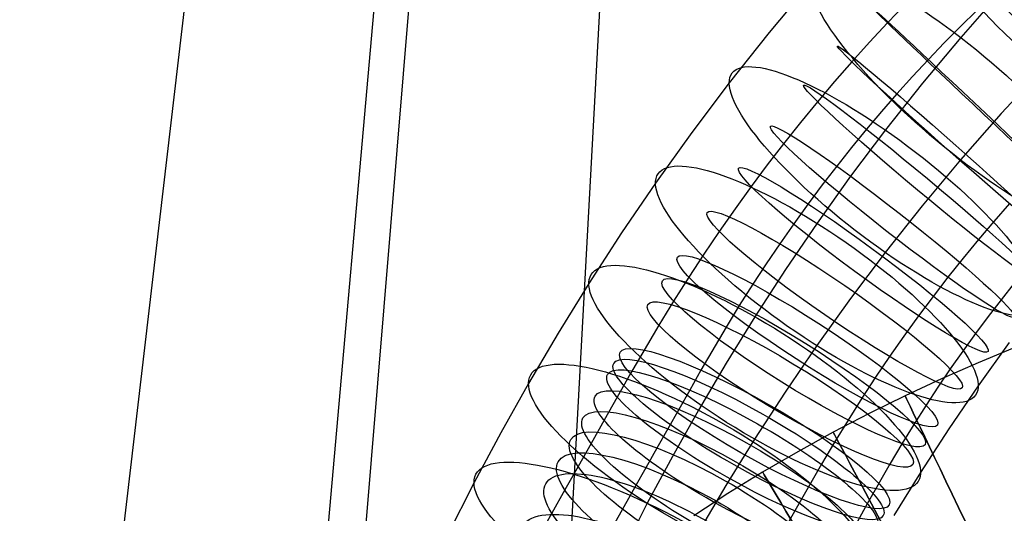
# Model space of a CAD drawing. Extents: x -1634 to -184, y -278 to 263.
# Tile 210 of 242: x -706 to -642, y 155 to 187. Entities that reach past the tile are written whole.
import ezdxf

# ---------------------------------------------------------------- set-up
doc = ezdxf.new("R2010")
doc.units = 0
doc.layers.add('PREDEFINITO', color=7, linetype='CONTINUOUS')

msp = doc.modelspace()

# ---------------------------------------------------------------- linework, layer by layer
at = {"layer": 'PREDEFINITO'}
for p, q in [((-679.25, 229.6, 5.078), (-689.601, 112.857, 515.816)), ((-691.815, 216.756, 5.078), (-705.857, 97.108, 511.767)), ((-666.804, 216.756, 5.078), (-673.346, 96.961, 512.392)), ((-679.367, 203.905, 5.078), (-689.601, 81.211, 508.344)), ((-654.767, 189.335, 724.195), (-657.432, 186.141, 723.128)), ((-642.429, 188.802, 710.848), (-645.055, 185.814, 709.85)), ((-648.626, 187.968, 697.649), (-649.787, 186.755, 697.647)), ((-644.016, 187.554, 683.918), (-645.075, 186.513, 683.946)), ((-649.787, 186.755, 697.647), (-650.946, 185.507, 697.627)), ((-645.075, 186.513, 683.946), (-646.118, 185.456, 683.959)), ((-657.432, 186.141, 723.128), (-660.01, 182.888, 722.041)), ((-645.055, 185.814, 709.85), (-647.525, 182.853, 708.861)), ((-650.946, 185.507, 697.627), (-652.086, 184.241, 697.589)), ((-646.118, 185.456, 683.959), (-647.144, 184.384, 683.958)), ((-652.086, 184.241, 697.589), (-653.207, 182.957, 697.533)), ((-647.144, 184.384, 683.958), (-648.169, 183.281, 683.94)), ((-648.169, 183.281, 683.94), (-649.175, 182.163, 683.907)), ((-639.736, 183.814, 735.541), (-642.444, 180.892, 734.564)), ((-660.01, 182.888, 722.041), (-662.431, 179.672, 720.967)), ((-653.207, 182.957, 697.533), (-654.308, 181.657, 697.459)), ((-647.525, 182.853, 708.861), (-649.916, 179.835, 707.853)), ((-649.175, 182.163, 683.907), (-650.164, 181.031, 683.857)), ((-654.308, 181.657, 697.459), (-655.412, 180.312, 697.364)), ((-650.164, 181.031, 683.857), (-651.135, 179.884, 683.791)), ((-642.444, 180.892, 734.564), (-645.071, 177.903, 733.565)), ((-655.412, 180.312, 697.364), (-656.494, 178.951, 697.25)), ((-662.431, 179.672, 720.967), (-664.769, 176.406, 719.876)), ((-649.916, 179.835, 707.853), (-652.165, 176.849, 706.855)), ((-651.135, 179.884, 683.791), (-652.109, 178.697, 683.708)), ((-656.494, 178.951, 697.25), (-657.553, 177.576, 697.117)), ((-652.109, 178.697, 683.708), (-653.063, 177.497, 683.607)), ((-657.553, 177.576, 697.117), (-658.59, 176.186, 696.965)), ((-645.071, 177.903, 733.565), (-647.541, 174.942, 732.576)), ((-653.063, 177.497, 683.607), (-653.998, 176.283, 683.49)), ((-664.769, 176.406, 719.876), (-666.964, 173.184, 718.799)), ((-653.998, 176.283, 683.49), (-654.914, 175.056, 683.356)), ((-652.165, 176.849, 706.855), (-654.338, 173.814, 705.841)), ((-658.59, 176.186, 696.965), (-659.635, 174.74, 696.79)), ((-654.914, 175.056, 683.356), (-655.838, 173.777, 683.201)), ((-641.91, 175.086, 701.144), (-642.919, 173.931, 701.094)), ((-659.635, 174.74, 696.79), (-660.655, 173.282, 696.594)), ((-647.541, 174.942, 732.576), (-649.933, 171.925, 731.568)), ((-655.838, 173.777, 683.201), (-656.741, 172.486, 683.028)), ((-654.338, 173.814, 705.841), (-656.381, 170.814, 704.839)), ((-642.919, 173.931, 701.094), (-643.909, 172.761, 701.027)), ((-666.964, 173.184, 718.799), (-669.08, 169.921, 717.709)), ((-660.655, 173.282, 696.594), (-661.65, 171.812, 696.38)), ((-656.741, 172.486, 683.028), (-657.623, 171.184, 682.838)), ((-643.909, 172.761, 701.027), (-644.904, 171.549, 700.941)), ((-661.65, 171.812, 696.38), (-662.621, 170.333, 696.147)), ((-649.933, 171.925, 731.568), (-652.181, 168.938, 730.57)), ((-657.623, 171.184, 682.838), (-658.484, 169.871, 682.631)), ((-644.904, 171.549, 700.941), (-645.879, 170.322, 700.839)), ((-656.381, 170.814, 704.839), (-658.354, 167.772, 703.823)), ((-669.08, 169.921, 717.709), (-671.065, 166.708, 716.636)), ((-662.621, 170.333, 696.147), (-663.604, 168.783, 695.884)), ((-658.484, 169.871, 682.631), (-659.358, 168.493, 682.398)), ((-645.879, 170.322, 700.839), (-646.836, 169.08, 700.719)), ((-641.601, 169.934, 687.285), (-642.449, 168.868, 687.196)), ((-663.604, 168.783, 695.884), (-664.56, 167.225, 695.603)), ((-652.181, 168.938, 730.57), (-654.354, 165.903, 729.556)), ((-646.836, 169.08, 700.719), (-647.773, 167.824, 700.582)), ((-642.449, 168.868, 687.196), (-643.281, 167.787, 687.092)), ((-659.358, 168.493, 682.398), (-660.209, 167.107, 682.147)), ((-658.354, 167.772, 703.823), (-660.209, 164.77, 702.82)), ((-647.773, 167.824, 700.582), (-648.72, 166.515, 700.422)), ((-643.281, 167.787, 687.092), (-644.098, 166.693, 686.972)), ((-671.065, 166.708, 716.636), (-672.977, 163.463, 715.553)), ((-664.56, 167.225, 695.603), (-666.39, 164.093, 694.985)), ((-660.209, 167.107, 682.147), (-661.836, 164.322, 681.598)), ((-644.098, 166.693, 686.972), (-644.923, 165.552, 686.833)), ((-639.205, 166.759, 299.36), (-643.936, 164.8, 299.36)), ((-648.72, 166.515, 700.422), (-649.645, 165.192, 700.245)), ((-641.915, 166.116, 716.459), (-643.923, 163.31, 715.521)), ((-654.354, 165.903, 729.556), (-656.397, 162.903, 728.554)), ((-644.923, 165.552, 686.833), (-645.731, 164.397, 686.679)), ((-649.645, 165.192, 700.245), (-650.549, 163.857, 700.05)), ((-643.936, 164.8, 299.36), (-646.294, 163.752, 299.36)), ((-661.836, 164.322, 681.598), (-662.561, 163.037, 681.316)), ((-660.209, 164.77, 702.82), (-661.999, 161.733, 701.806)), ((-645.731, 164.397, 686.679), (-646.522, 163.229, 686.508)), ((-666.39, 164.093, 694.985), (-667.245, 162.578, 694.652)), ((-650.549, 163.857, 700.05), (-651.432, 162.511, 699.838)), ((-646.294, 163.752, 299.36), (-648.644, 162.654, 299.36)), ((-672.977, 163.463, 715.553), (-674.771, 160.276, 714.489)), ((-662.561, 163.037, 681.316), (-663.27, 161.782, 681.008)), ((-656.397, 162.903, 728.554), (-658.37, 159.862, 727.538)), ((-646.522, 163.229, 686.508), (-647.295, 162.049, 686.322)), ((-643.923, 163.31, 715.521), (-645.815, 160.534, 714.594)), ((-667.245, 162.578, 694.652), (-668.091, 161.079, 694.284)), ((-651.432, 162.511, 699.838), (-652.329, 161.097, 699.599)), ((-648.644, 162.654, 299.36), (-650.972, 161.509, 299.36)), ((-663.27, 161.782, 681.008), (-663.976, 160.532, 680.669)), ((-661.999, 161.733, 701.806), (-663.681, 158.744, 700.808)), ((-647.295, 162.049, 686.322), (-648.083, 160.808, 686.112)), ((-668.091, 161.079, 694.284), (-668.933, 159.588, 693.88)), ((-650.972, 161.509, 299.36), (-653.288, 160.307, 299.36)), ((-652.329, 161.097, 699.599), (-653.205, 159.67, 699.341)), ((-663.976, 160.532, 680.669), (-664.678, 159.288, 680.301)), ((-648.083, 160.808, 686.112), (-648.853, 159.552, 685.886)), ((-645.815, 160.534, 714.594), (-647.644, 157.712, 713.652)), ((-674.771, 160.276, 714.489), (-676.497, 157.066, 713.418)), ((-658.37, 159.862, 727.538), (-660.224, 156.861, 726.536)), ((-653.288, 160.307, 299.36), (-655.579, 159.05, 299.36)), ((-668.933, 159.588, 693.88), (-669.772, 158.103, 693.441)), ((-664.678, 159.288, 680.301), (-665.395, 158.018, 679.891)), ((-655.579, 159.05, 299.36), (-657.851, 157.73, 299.36)), ((-653.205, 159.67, 699.341), (-654.051, 158.243, 699.068)), ((-648.853, 159.552, 685.886), (-649.603, 158.29, 685.644)), ((-663.681, 158.744, 700.808), (-665.304, 155.725, 699.801)), ((-669.772, 158.103, 693.441), (-670.627, 156.587, 692.952)), ((-665.395, 158.018, 679.891), (-666.109, 156.754, 679.45)), ((-654.051, 158.243, 699.068), (-655.772, 155.221, 698.427)), ((-649.603, 158.29, 685.644), (-651.089, 155.68, 685.091)), ((-657.851, 157.73, 299.36), (-660.092, 156.349, 299.359)), ((-647.644, 157.712, 713.652), (-649.368, 154.923, 712.72)), ((-676.497, 157.066, 713.418), (-679.676, 150.758, 711.313)), ((-670.627, 156.587, 692.952), (-671.479, 155.079, 692.425)), ((-666.109, 156.754, 679.45), (-666.817, 155.499, 678.978)), ((-660.224, 156.861, 726.536), (-662.014, 153.825, 725.522)), ((-660.092, 156.349, 299.359), (-662.308, 154.899, 299.359)), ((-665.304, 155.725, 699.801), (-668.306, 149.768, 697.814)), ((-666.817, 155.499, 678.978), (-667.52, 154.253, 678.475)), ((-651.089, 155.68, 685.091), (-651.836, 154.356, 684.766)), ((-671.479, 155.079, 692.425), (-672.324, 153.581, 691.862)), ((-655.772, 155.221, 698.427), (-656.657, 153.653, 698.043))]:
    msp.add_line(p, q, dxfattribs=at)
at = {"layer": 'PREDEFINITO', "extrusion": (0.708803, 0.669054, 0.223529)}
msp.add_circle((575.891, 780.602, -157.58), 12.5, dxfattribs=at)
at = {"layer": 'PREDEFINITO', "extrusion": (0.669893, 0.704188, 0.235293)}
msp.add_circle((592.921, 775.102, -126.047), 12.5, dxfattribs=at)
at = {"layer": 'PREDEFINITO', "extrusion": (0.728135, 0.684592, -0.033961)}
msp.add_circle((572.735, 680.582, -362.272), 10, dxfattribs=at)
at = {"layer": 'PREDEFINITO', "extrusion": (0.630339, 0.736304, 0.246027)}
msp.add_circle((608.292, 768.745, -95.146), 12.5, dxfattribs=at)
at = {"layer": 'PREDEFINITO', "extrusion": (0.686086, 0.727492, 0.006396)}
msp.add_circle((592.238, 694.545, -305.484), 10, dxfattribs=at)
at = {"layer": 'PREDEFINITO', "extrusion": (0.663224, 0.747913, 0.027561)}
msp.add_circle((601.507, 700.383, -275.458), 10, dxfattribs=at)
at = {"layer": 'PREDEFINITO', "extrusion": (0.590826, 0.765218, 0.255667)}
msp.add_circle((621.918, 761.748, -65.4), 12.5, dxfattribs=at)
at = {"layer": 'PREDEFINITO', "extrusion": (0.639552, 0.767188, 0.048942)}
msp.add_circle((610.27, 705.243, -244.964), 10, dxfattribs=at)
at = {"layer": 'PREDEFINITO', "extrusion": (0.614718, 0.785561, 0.070826)}
msp.add_circle((618.658, 709.132, -213.598), 10, dxfattribs=at)
at = {"layer": 'PREDEFINITO', "extrusion": (0.552038, 0.790859, 0.26419)}
msp.add_circle((633.781, 754.349, -37.282), 12.5, dxfattribs=at)
at = {"layer": 'PREDEFINITO', "extrusion": (0.589475, 0.802469, 0.092532)}
msp.add_circle((626.43, 711.896, -182.346), 10, dxfattribs=at)
at = {"layer": 'PREDEFINITO', "extrusion": (0.563259, 0.818304, 0.114536)}
msp.add_circle((633.781, 713.574, -150.538), 10, dxfattribs=at)
at = {"layer": 'PREDEFINITO', "extrusion": (0.514627, 0.81326, 0.271602)}
msp.add_circle((643.929, 746.796, -11.206), 12.5, dxfattribs=at)
at = {"layer": 'PREDEFINITO', "extrusion": (0.537104, 0.83249, 0.13594)}
msp.add_circle((640.453, 714.103, -119.462), 10, dxfattribs=at)
at = {"layer": 'PREDEFINITO', "extrusion": (0.523631, 0.839197, 0.146831)}
msp.add_circle((643.65, 713.958, -103.664), 10, dxfattribs=at)
at = {"layer": 'PREDEFINITO', "extrusion": (0.510464, 0.845314, 0.157705)}
msp.add_circle((646.619, 713.58, -88.177), 10, dxfattribs=at)
at = {"layer": 'PREDEFINITO', "extrusion": (0.485722, 0.85541, 0.179854)}
msp.add_circle((651.783, 712.287, -58.318), 10, dxfattribs=at)
at = {"layer": 'PREDEFINITO', "extrusion": (0.479204, 0.832534, 0.27794)}
msp.add_circle((652.459, 739.327, 12.476), 12.5, dxfattribs=at)
at = {"layer": 'PREDEFINITO', "extrusion": (0.482963, 0.85513, 0.188412)}
msp.add_circle((652.208, 712.49, -51.469), 10, dxfattribs=at)
at = {"layer": 'PREDEFINITO', "extrusion": (0.481894, 0.853417, 0.19864)}
msp.add_circle((652.224, 712.98, -44.809), 10, dxfattribs=at)
at = {"layer": 'PREDEFINITO', "extrusion": (0.479757, 0.849581, 0.219192)}
msp.add_circle((652.22, 713.785, -31.489), 10, dxfattribs=at)
at = {"layer": 'PREDEFINITO', "extrusion": (0.477355, 0.845416, 0.239591)}
msp.add_circle((652.228, 714.299, -18.153), 10, dxfattribs=at)
at = {"layer": 'PREDEFINITO', "extrusion": (0.901818, 0.432116, -3.30739e-06)}
msp.add_circle((416.974, 299.358, -514.674), 10, dxfattribs=at)
at = {"layer": 'PREDEFINITO', "extrusion": (0.474744, 0.840878, 0.259889)}
msp.add_circle((652.237, 714.533, -4.807), 10, dxfattribs=at)
at = {"layer": 'PREDEFINITO', "extrusion": (0.471845, 0.835834, 0.280611)}
msp.add_circle((652.245, 714.48, 8.899), 10, dxfattribs=at)
at = {"layer": 'PREDEFINITO', "extrusion": (0.882327, 0.470637, 1.17554e-05)}
msp.add_circle((438.905, 299.366, -500.964), 10, dxfattribs=at)
at = {"layer": 'PREDEFINITO', "extrusion": (0.446344, 0.848848, 0.283257)}
msp.add_circle((659.501, 732.169, 33.456), 12.5, dxfattribs=at)
at = {"layer": 'PREDEFINITO', "extrusion": (0.468725, 0.830398, 0.301225)}
msp.add_circle((652.254, 714.132, 22.614), 10, dxfattribs=at)
at = {"layer": 'PREDEFINITO', "extrusion": (0.858248, 0.513236, 3.22054e-05)}
msp.add_circle((463.004, 299.375, -483.637), 10, dxfattribs=at)
at = {"layer": 'PREDEFINITO', "extrusion": (0.461839, 0.818381, 0.34199)}
msp.add_circle((652.273, 712.549, 49.983), 10, dxfattribs=at)

doc.saveas('drawing.dxf')
